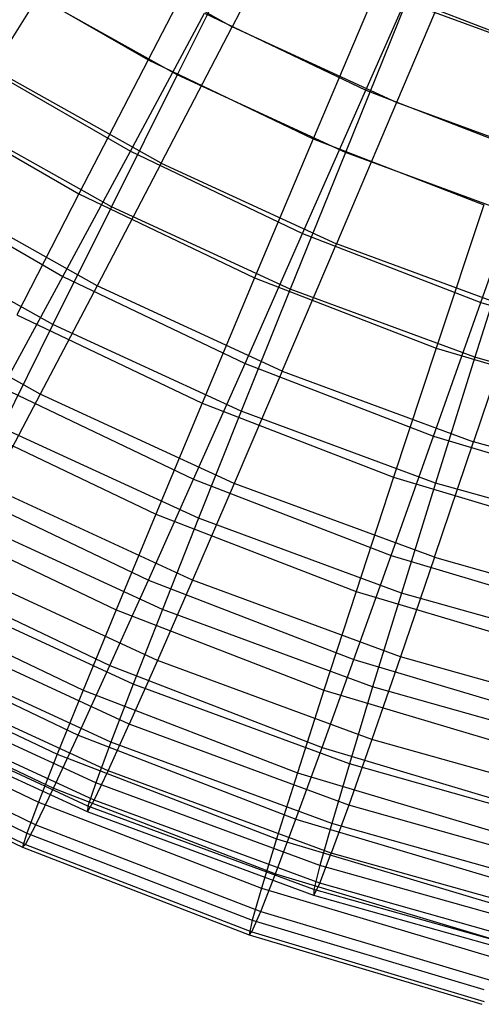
# Model space of a CAD drawing. Extents: x 0.05 to 6.09, y -3 to 3.03.
# Tile 5 of 124: x 1.87 to 2.32, y -2.91 to -1.96. Entities that reach past the tile are written whole.
import ezdxf

# ---------------------------------------------------------------- set-up
doc = ezdxf.new("R2010")
doc.units = 0
doc.header["$MEASUREMENT"] = 0
doc.layers.get('0').update_dxf_attribs({"color": 13, "linetype": 'CONTINUOUS'})

# ---------------------------------------------------------------- blocks, each defined once
blk = doc.blocks.new('GRUPUJ_1')
at = {"color": 0}
for p, q in [((2.0989, 1.18118, 5.34319), (2.02424, 1.03721, 5.16782)), ((2.0989, 1.18118, 5.34319), (2.02424, 1.03721, 5.16782)), ((2.01633, 1.14636, 0.9454), (1.94326, 1.00517, 1.12087)), ((2.01633, 1.14636, 0.9454), (1.94326, 1.00517, 1.12087)), ((2.04105, 1.13055, 1.02169), (1.97116, 0.99075, 1.20232)), ((2.04105, 1.13055, 1.02169), (1.97116, 0.99075, 1.20232)), ((1.87203, 1.12246, 5.16895), (1.79352, 0.99661, 4.98172)), ((1.87203, 1.12246, 5.16895), (1.79352, 0.99661, 4.98172)), ((1.87203, 1.12246, 5.16895), (2.02424, 1.03721, 5.16782)), ((1.87203, 1.12246, 5.16895), (2.02424, 1.03721, 5.16782)), ((2.15315, 0.97596, 5.24596), (2.21932, 1.12643, 5.41639)), ((2.15315, 0.97596, 5.24596), (2.21932, 1.12643, 5.41639)), ((2.24581, 1.11345, 5.3421), (2.18267, 0.96417, 5.16664)), ((2.24581, 1.11345, 5.3421), (2.18267, 0.96417, 5.16664)), ((1.79055, 1.09333, 1.122), (1.94326, 1.00517, 1.12087)), ((1.79055, 1.09333, 1.122), (1.94326, 1.00517, 1.12087)), ((1.97116, 0.99075, 1.20232), (1.81538, 1.078, 1.20348)), ((1.97116, 0.99075, 1.20232), (1.81538, 1.078, 1.20348)), ((2.16425, 1.07564, 0.9443), (2.10234, 0.9291, 1.11969)), ((2.16425, 1.07564, 0.9443), (2.10234, 0.9291, 1.11969)), ((2.16425, 1.07564, 0.9443), (2.3172, 1.01658, 0.94317)), ((2.16425, 1.07564, 0.9443), (2.3172, 1.01658, 0.94317)), ((2.19201, 1.06096, 1.02057), (2.13331, 0.916, 1.20112)), ((2.19201, 1.06096, 1.02057), (2.13331, 0.916, 1.20112)), ((2.34797, 1.00342, 1.01941), (2.19201, 1.06096, 1.02057)), ((2.34797, 1.00342, 1.01941), (2.19201, 1.06096, 1.02057)), ((1.92612, 0.91711, 5.06489), (1.99765, 1.05032, 5.24711)), ((1.92612, 0.91711, 5.06489), (1.99765, 1.05032, 5.24711)), ((1.99765, 1.05032, 5.24711), (2.15315, 0.97596, 5.24596)), ((1.99765, 1.05032, 5.24711), (2.15315, 0.97596, 5.24596)), ((1.95584, 0.9057, 4.98052), (2.02424, 1.03721, 5.16782)), ((1.95584, 0.9057, 4.98052), (2.02424, 1.03721, 5.16782)), ((2.18267, 0.96417, 5.16664), (2.02424, 1.03721, 5.16782)), ((2.18267, 0.96417, 5.16664), (2.02424, 1.03721, 5.16782)), ((1.76674, 1.00914, 5.06607), (1.92612, 0.91711, 5.06489)), ((1.76674, 1.00914, 5.06607), (1.92612, 0.91711, 5.06489)), ((1.95584, 0.9057, 4.98052), (1.79352, 0.99661, 4.98172)), ((1.95584, 0.9057, 4.98052), (1.79352, 0.99661, 4.98172)), ((1.94326, 1.00517, 1.12087), (1.8766, 0.87599, 1.30778)), ((1.94326, 1.00517, 1.12087), (1.8766, 0.87599, 1.30778)), ((1.94326, 1.00517, 1.12087), (2.10234, 0.9291, 1.11969)), ((1.94326, 1.00517, 1.12087), (2.10234, 0.9291, 1.11969)), ((1.97116, 0.99075, 1.20232), (1.90784, 0.86368, 1.39441)), ((1.97116, 0.99075, 1.20232), (1.90784, 0.86368, 1.39441)), ((2.13331, 0.916, 1.20112), (1.97116, 0.99075, 1.20232)), ((2.13331, 0.916, 1.20112), (1.97116, 0.99075, 1.20232)), ((1.71409, 0.96982, 1.30899), (1.8766, 0.87599, 1.30778)), ((1.71409, 0.96982, 1.30899), (1.8766, 0.87599, 1.30778)), ((2.09217, 0.83771, 5.06365), (2.15315, 0.97596, 5.24596)), ((2.09217, 0.83771, 5.06365), (2.15315, 0.97596, 5.24596)), ((2.15315, 0.97596, 5.24596), (2.31396, 0.91388, 5.24476)), ((2.15315, 0.97596, 5.24596), (2.31396, 0.91388, 5.24476)), ((2.18267, 0.96417, 5.16664), (2.1248, 0.82781, 4.97926)), ((2.18267, 0.96417, 5.16664), (2.1248, 0.82781, 4.97926)), ((2.34635, 0.90379, 5.16543), (2.18267, 0.96417, 5.16664)), ((2.34635, 0.90379, 5.16543), (2.18267, 0.96417, 5.16664)), ((1.90784, 0.86368, 1.39441), (1.74228, 0.9564, 1.39564)), ((1.90784, 0.86368, 1.39441), (1.74228, 0.9564, 1.39564)), ((2.10234, 0.9291, 1.11969), (2.04589, 0.79504, 1.30653)), ((2.10234, 0.9291, 1.11969), (2.04589, 0.79504, 1.30653)), ((2.10234, 0.9291, 1.11969), (2.26683, 0.86559, 1.11847)), ((2.10234, 0.9291, 1.11969), (2.26683, 0.86559, 1.11847)), ((1.86112, 0.79642, 4.87182), (1.92612, 0.91711, 5.06489)), ((1.86112, 0.79642, 4.87182), (1.92612, 0.91711, 5.06489)), ((1.92612, 0.91711, 5.06489), (2.09217, 0.83771, 5.06365)), ((1.92612, 0.91711, 5.06489), (2.09217, 0.83771, 5.06365)), ((2.13331, 0.916, 1.20112), (2.08016, 0.78424, 1.39314)), ((2.13331, 0.916, 1.20112), (2.08016, 0.78424, 1.39314)), ((2.30082, 0.8542, 1.19988), (2.13331, 0.916, 1.20112)), ((2.30082, 0.8542, 1.19988), (2.13331, 0.916, 1.20112)), ((2.26386, 0.77142, 5.06238), (2.31396, 0.91388, 5.24476)), ((2.26386, 0.77142, 5.06238), (2.31396, 0.91388, 5.24476)), ((1.95584, 0.9057, 4.98052), (1.8941, 0.78741, 4.78239)), ((1.95584, 0.9057, 4.98052), (1.8941, 0.78741, 4.78239)), ((1.95584, 0.9057, 4.98052), (2.1248, 0.82781, 4.97926)), ((1.95584, 0.9057, 4.98052), (2.1248, 0.82781, 4.97926)), ((1.69257, 0.89374, 4.87307), (1.86112, 0.79642, 4.87182)), ((1.69257, 0.89374, 4.87307), (1.86112, 0.79642, 4.87182)), ((1.8941, 0.78741, 4.78239), (1.72268, 0.88341, 4.78366)), ((1.8941, 0.78741, 4.78239), (1.72268, 0.88341, 4.78366)), ((1.8766, 0.87599, 1.30778), (1.81674, 0.75958, 1.50509)), ((1.8766, 0.87599, 1.30778), (1.81674, 0.75958, 1.50509)), ((1.8766, 0.87599, 1.30778), (2.04589, 0.79504, 1.30653)), ((1.8766, 0.87599, 1.30778), (2.04589, 0.79504, 1.30653)), ((2.26683, 0.86559, 1.11847), (2.22095, 0.72745, 1.30523)), ((2.26683, 0.86559, 1.11847), (2.22095, 0.72745, 1.30523)), ((1.90784, 0.86368, 1.39441), (1.85146, 0.75009, 1.59684)), ((1.90784, 0.86368, 1.39441), (1.85146, 0.75009, 1.59684)), ((2.08016, 0.78424, 1.39314), (1.90784, 0.86368, 1.39441)), ((2.08016, 0.78424, 1.39314), (1.90784, 0.86368, 1.39441)), ((1.85146, 0.75009, 1.59684), (1.67717, 0.8477, 1.59813)), ((1.85146, 0.75009, 1.59684), (1.67717, 0.8477, 1.59813)), ((2.30082, 0.8542, 1.19988), (2.25818, 0.71856, 1.39182)), ((2.30082, 0.8542, 1.19988), (2.25818, 0.71856, 1.39182)), ((2.0367, 0.71246, 4.87052), (2.09217, 0.83771, 5.06365)), ((2.0367, 0.71246, 4.87052), (2.09217, 0.83771, 5.06365)), ((2.09217, 0.83771, 5.06365), (2.26386, 0.77142, 5.06238)), ((2.09217, 0.83771, 5.06365), (2.26386, 0.77142, 5.06238)), ((2.07252, 0.70516, 4.78107), (2.1248, 0.82781, 4.97926)), ((2.07252, 0.70516, 4.78107), (2.1248, 0.82781, 4.97926)), ((2.29934, 0.76341, 4.97797), (2.1248, 0.82781, 4.97926)), ((2.29934, 0.76341, 4.97797), (2.1248, 0.82781, 4.97926)), ((1.803, 0.68894, 4.669), (1.86112, 0.79642, 4.87182)), ((1.803, 0.68894, 4.669), (1.86112, 0.79642, 4.87182)), ((1.86112, 0.79642, 4.87182), (2.0367, 0.71246, 4.87052)), ((1.86112, 0.79642, 4.87182), (2.0367, 0.71246, 4.87052)), ((2.04589, 0.79504, 1.30653), (1.99524, 0.67422, 1.50377)), ((2.04589, 0.79504, 1.30653), (1.99524, 0.67422, 1.50377)), ((2.04589, 0.79504, 1.30653), (2.22095, 0.72745, 1.30523)), ((2.04589, 0.79504, 1.30653), (2.22095, 0.72745, 1.30523)), ((1.83939, 0.68305, 4.57461), (1.65994, 0.78355, 4.57594)), ((1.83939, 0.68305, 4.57461), (1.65994, 0.78355, 4.57594)), ((1.8941, 0.78741, 4.78239), (1.83939, 0.68305, 4.57461)), ((1.8941, 0.78741, 4.78239), (1.83939, 0.68305, 4.57461)), ((2.07252, 0.70516, 4.78107), (1.8941, 0.78741, 4.78239)), ((2.07252, 0.70516, 4.78107), (1.8941, 0.78741, 4.78239)), ((2.08016, 0.78424, 1.39314), (2.03287, 0.66646, 1.59549)), ((2.08016, 0.78424, 1.39314), (2.03287, 0.66646, 1.59549)), ((2.25818, 0.71856, 1.39182), (2.08016, 0.78424, 1.39314)), ((2.25818, 0.71856, 1.39182), (2.08016, 0.78424, 1.39314)), ((2.21827, 0.64236, 4.86917), (2.26386, 0.77142, 5.06238)), ((2.21827, 0.64236, 4.86917), (2.26386, 0.77142, 5.06238)), ((2.26386, 0.77142, 5.06238), (2.44017, 0.71864, 5.06107)), ((2.26386, 0.77142, 5.06238), (2.44017, 0.71864, 5.06107)), ((1.81674, 0.75958, 1.50509), (1.99524, 0.67422, 1.50377)), ((1.81674, 0.75958, 1.50509), (1.99524, 0.67422, 1.50377)), ((2.29934, 0.76341, 4.97797), (2.25685, 0.63715, 4.7797)), ((2.29934, 0.76341, 4.97797), (2.25685, 0.63715, 4.7797)), ((1.85146, 0.75009, 1.59684), (1.80236, 0.65065, 1.8084)), ((1.85146, 0.75009, 1.59684), (1.80236, 0.65065, 1.8084)), ((2.03287, 0.66646, 1.59549), (1.85146, 0.75009, 1.59684)), ((2.03287, 0.66646, 1.59549), (1.85146, 0.75009, 1.59684)), ((2.22095, 0.72745, 1.30523), (2.17981, 0.60296, 1.5024)), ((2.22095, 0.72745, 1.30523), (2.17981, 0.60296, 1.5024)), ((2.22095, 0.72745, 1.30523), (2.40072, 0.67363, 1.3039)), ((2.22095, 0.72745, 1.30523), (2.40072, 0.67363, 1.3039)), ((1.98708, 0.60091, 4.66764), (2.0367, 0.71246, 4.87052)), ((1.98708, 0.60091, 4.66764), (2.0367, 0.71246, 4.87052)), ((2.0367, 0.71246, 4.87052), (2.21827, 0.64236, 4.86917)), ((2.0367, 0.71246, 4.87052), (2.21827, 0.64236, 4.86917)), ((2.25818, 0.71856, 1.39182), (2.22028, 0.59732, 1.5941)), ((2.25818, 0.71856, 1.39182), (2.22028, 0.59732, 1.5941)), ((2.4408, 0.66706, 1.39046), (2.25818, 0.71856, 1.39182)), ((2.4408, 0.66706, 1.39046), (2.25818, 0.71856, 1.39182)), ((2.07252, 0.70516, 4.78107), (2.02616, 0.59695, 4.57323)), ((2.07252, 0.70516, 4.78107), (2.02616, 0.59695, 4.57323)), ((2.07252, 0.70516, 4.78107), (2.25685, 0.63715, 4.7797)), ((2.07252, 0.70516, 4.78107), (2.25685, 0.63715, 4.7797)), ((1.803, 0.68894, 4.669), (1.98708, 0.60091, 4.66764)), ((1.803, 0.68894, 4.669), (1.98708, 0.60091, 4.66764)), ((1.83939, 0.68305, 4.57461), (1.79202, 0.59324, 4.3584)), ((1.83939, 0.68305, 4.57461), (1.79202, 0.59324, 4.3584)), ((2.02616, 0.59695, 4.57323), (1.83939, 0.68305, 4.57461)), ((2.02616, 0.59695, 4.57323), (1.83939, 0.68305, 4.57461)), ((1.99524, 0.67422, 1.50377), (1.95066, 0.56733, 1.71029)), ((1.99524, 0.67422, 1.50377), (1.95066, 0.56733, 1.71029)), ((1.99524, 0.67422, 1.50377), (2.17981, 0.60296, 1.5024)), ((1.99524, 0.67422, 1.50377), (2.17981, 0.60296, 1.5024)), ((2.03287, 0.66646, 1.59549), (1.99172, 0.56334, 1.80699)), ((2.03287, 0.66646, 1.59549), (1.99172, 0.56334, 1.80699)), ((2.22028, 0.59732, 1.5941), (2.03287, 0.66646, 1.59549)), ((2.22028, 0.59732, 1.5941), (2.03287, 0.66646, 1.59549)), ((1.76402, 0.65657, 1.71167), (1.95066, 0.56733, 1.71029)), ((1.76402, 0.65657, 1.71167), (1.95066, 0.56733, 1.71029)), ((1.99172, 0.56334, 1.80699), (1.80236, 0.65065, 1.8084)), ((1.99172, 0.56334, 1.80699), (1.80236, 0.65065, 1.8084)), ((2.17743, 0.52742, 4.66622), (2.21827, 0.64236, 4.86917)), ((2.17743, 0.52742, 4.66622), (2.21827, 0.64236, 4.86917)), ((2.21827, 0.64236, 4.86917), (2.40471, 0.58654, 4.86779)), ((2.21827, 0.64236, 4.86917), (2.40471, 0.58654, 4.86779)), ((2.21911, 0.52576, 4.5718), (2.25685, 0.63715, 4.7797)), ((2.21911, 0.52576, 4.5718), (2.25685, 0.63715, 4.7797)), ((2.44594, 0.58382, 4.7783), (2.25685, 0.63715, 4.7797)), ((2.44594, 0.58382, 4.7783), (2.25685, 0.63715, 4.7797)), ((1.94358, 0.5037, 4.45616), (1.98708, 0.60091, 4.66764)), ((1.94358, 0.5037, 4.45616), (1.98708, 0.60091, 4.66764)), ((1.98708, 0.60091, 4.66764), (2.17743, 0.52742, 4.66622)), ((1.98708, 0.60091, 4.66764), (2.17743, 0.52742, 4.66622)), ((2.17981, 0.60296, 1.5024), (2.14366, 0.49281, 1.70886)), ((2.17981, 0.60296, 1.5024), (2.14366, 0.49281, 1.70886)), ((2.17981, 0.60296, 1.5024), (2.36936, 0.54621, 1.50099)), ((2.17981, 0.60296, 1.5024), (2.36936, 0.54621, 1.50099)), ((1.75209, 0.59527, 4.45758), (1.94358, 0.5037, 4.45616)), ((1.75209, 0.59527, 4.45758), (1.94358, 0.5037, 4.45616)), ((1.98598, 0.50382, 4.35696), (1.79202, 0.59324, 4.3584)), ((1.98598, 0.50382, 4.35696), (1.79202, 0.59324, 4.3584)), ((2.02616, 0.59695, 4.57323), (1.98598, 0.50382, 4.35696)), ((2.02616, 0.59695, 4.57323), (1.98598, 0.50382, 4.35696)), ((2.21911, 0.52576, 4.5718), (2.02616, 0.59695, 4.57323)), ((2.21911, 0.52576, 4.5718), (2.02616, 0.59695, 4.57323)), ((2.22028, 0.59732, 1.5941), (2.18736, 0.49117, 1.80554)), ((2.22028, 0.59732, 1.5941), (2.18736, 0.49117, 1.80554)), ((2.41254, 0.54309, 1.59268), (2.22028, 0.59732, 1.5941)), ((2.41254, 0.54309, 1.59268), (2.22028, 0.59732, 1.5941)), ((1.71872, 0.56757, 1.92636), (1.9124, 0.47495, 1.92493)), ((1.71872, 0.56757, 1.92636), (1.9124, 0.47495, 1.92493)), ((1.95697, 0.47551, 2.02639), (1.76082, 0.56594, 2.02784)), ((1.95697, 0.47551, 2.02639), (1.76082, 0.56594, 2.02784)), ((1.95066, 0.56733, 1.71029), (1.9124, 0.47495, 1.92493)), ((1.95066, 0.56733, 1.71029), (1.9124, 0.47495, 1.92493)), ((1.95066, 0.56733, 1.71029), (2.14366, 0.49281, 1.70886)), ((1.95066, 0.56733, 1.71029), (2.14366, 0.49281, 1.70886)), ((1.99172, 0.56334, 1.80699), (1.95697, 0.47551, 2.02639)), ((1.99172, 0.56334, 1.80699), (1.95697, 0.47551, 2.02639)), ((2.18736, 0.49117, 1.80554), (1.99172, 0.56334, 1.80699)), ((2.18736, 0.49117, 1.80554), (1.99172, 0.56334, 1.80699)), ((2.14159, 0.42725, 4.45469), (2.17743, 0.52742, 4.66622)), ((2.14159, 0.42725, 4.45469), (2.17743, 0.52742, 4.66622)), ((2.17743, 0.52742, 4.66622), (2.3729, 0.4689, 4.66478)), ((2.17743, 0.52742, 4.66622), (2.3729, 0.4689, 4.66478)), ((2.21911, 0.52576, 4.5718), (2.18636, 0.42989, 4.35548)), ((2.21911, 0.52576, 4.5718), (2.18636, 0.42989, 4.35548)), ((2.21911, 0.52576, 4.5718), (2.41706, 0.46993, 4.57033)), ((2.21911, 0.52576, 4.5718), (2.41706, 0.46993, 4.57033)), ((1.70868, 0.51594, 4.23874), (1.90644, 0.42137, 4.23728)), ((1.70868, 0.51594, 4.23874), (1.90644, 0.42137, 4.23728)), ((1.95222, 0.42632, 4.13356), (1.75228, 0.5185, 4.13504)), ((1.95222, 0.42632, 4.13356), (1.75228, 0.5185, 4.13504)), ((1.90644, 0.42137, 4.23728), (1.94358, 0.5037, 4.45616)), ((1.90644, 0.42137, 4.23728), (1.94358, 0.5037, 4.45616)), ((1.94358, 0.5037, 4.45616), (2.14159, 0.42725, 4.45469)), ((1.94358, 0.5037, 4.45616), (2.14159, 0.42725, 4.45469)), ((1.98598, 0.50382, 4.35696), (1.95222, 0.42632, 4.13356)), ((1.98598, 0.50382, 4.35696), (1.95222, 0.42632, 4.13356)), ((2.18636, 0.42989, 4.35548), (1.98598, 0.50382, 4.35696)), ((2.18636, 0.42989, 4.35548), (1.98598, 0.50382, 4.35696)), ((1.9288, 0.40347, 2.25238), (1.7271, 0.49646, 2.25388)), ((1.9288, 0.40347, 2.25238), (1.7271, 0.49646, 2.25388)), ((1.68112, 0.49306, 2.14795), (1.88069, 0.39763, 2.14647)), ((1.68112, 0.49306, 2.14795), (1.88069, 0.39763, 2.14647)), ((2.14366, 0.49281, 1.70886), (2.11268, 0.39763, 1.92344)), ((2.14366, 0.49281, 1.70886), (2.11268, 0.39763, 1.92344)), ((2.14366, 0.49281, 1.70886), (2.34185, 0.43347, 1.70739)), ((2.14366, 0.49281, 1.70886), (2.34185, 0.43347, 1.70739)), ((2.18736, 0.49117, 1.80554), (2.1596, 0.40075, 2.02488)), ((2.18736, 0.49117, 1.80554), (2.1596, 0.40075, 2.02488)), ((2.38805, 0.43457, 1.80405), (2.18736, 0.49117, 1.80554)), ((2.38805, 0.43457, 1.80405), (2.18736, 0.49117, 1.80554)), ((1.9124, 0.47495, 1.92493), (1.88069, 0.39763, 2.14647)), ((1.9124, 0.47495, 1.92493), (1.88069, 0.39763, 2.14647)), ((1.9124, 0.47495, 1.92493), (2.11268, 0.39763, 1.92344)), ((1.9124, 0.47495, 1.92493), (2.11268, 0.39763, 1.92344)), ((1.95697, 0.47551, 2.02639), (1.9288, 0.40347, 2.25238)), ((1.95697, 0.47551, 2.02639), (1.9288, 0.40347, 2.25238)), ((2.1596, 0.40075, 2.02488), (1.95697, 0.47551, 2.02639)), ((2.1596, 0.40075, 2.02488), (1.95697, 0.47551, 2.02639)), ((1.92508, 0.36491, 3.90432), (1.7204, 0.45927, 3.90584)), ((1.92508, 0.36491, 3.90432), (1.7204, 0.45927, 3.90584)), ((1.67301, 0.4514, 4.01373), (1.87588, 0.3544, 4.01223)), ((1.67301, 0.4514, 4.01373), (1.87588, 0.3544, 4.01223)), ((1.9074, 0.34765, 2.48364), (1.70138, 0.44262, 2.48517)), ((1.9074, 0.34765, 2.48364), (1.70138, 0.44262, 2.48517)), ((1.65142, 0.43347, 2.37518), (1.8557, 0.33579, 2.37366)), ((1.65142, 0.43347, 2.37518), (1.8557, 0.33579, 2.37366)), ((2.11094, 0.34242, 4.23576), (2.14159, 0.42725, 4.45469)), ((2.11094, 0.34242, 4.23576), (2.14159, 0.42725, 4.45469)), ((2.14159, 0.42725, 4.45469), (2.34493, 0.36637, 4.45318)), ((2.14159, 0.42725, 4.45469), (2.34493, 0.36637, 4.45318)), ((2.18636, 0.42989, 4.35548), (2.15878, 0.35011, 4.13202)), ((2.18636, 0.42989, 4.35548), (2.15878, 0.35011, 4.13202)), ((2.39192, 0.37192, 4.35395), (2.18636, 0.42989, 4.35548)), ((2.39192, 0.37192, 4.35395), (2.18636, 0.42989, 4.35548)), ((1.87588, 0.3544, 4.01223), (1.90644, 0.42137, 4.23728)), ((1.87588, 0.3544, 4.01223), (1.90644, 0.42137, 4.23728)), ((1.90644, 0.42137, 4.23728), (2.11094, 0.34242, 4.23576)), ((1.90644, 0.42137, 4.23728), (2.11094, 0.34242, 4.23576)), ((1.95222, 0.42632, 4.13356), (1.92508, 0.36491, 3.90432)), ((1.95222, 0.42632, 4.13356), (1.92508, 0.36491, 3.90432)), ((2.15878, 0.35011, 4.13202), (1.95222, 0.42632, 4.13356)), ((2.15878, 0.35011, 4.13202), (1.95222, 0.42632, 4.13356)), ((1.90472, 0.31994, 3.67061), (1.69657, 0.4159, 3.67216)), ((1.90472, 0.31994, 3.67061), (1.69657, 0.4159, 3.67216)), ((1.6453, 0.40202, 3.78382), (1.85207, 0.30315, 3.78229)), ((1.6453, 0.40202, 3.78382), (1.85207, 0.30315, 3.78229)), ((1.89287, 0.30838, 2.71881), (1.68383, 0.40475, 2.72036)), ((1.89287, 0.30838, 2.71881), (1.68383, 0.40475, 2.72036)), ((1.9288, 0.40347, 2.25238), (1.9074, 0.34765, 2.48364)), ((1.9288, 0.40347, 2.25238), (1.9074, 0.34765, 2.48364)), ((2.13718, 0.32659, 2.25084), (1.9288, 0.40347, 2.25238)), ((2.13718, 0.32659, 2.25084), (1.9288, 0.40347, 2.25238)), ((2.1596, 0.40075, 2.02488), (2.13718, 0.32659, 2.25084)), ((2.1596, 0.40075, 2.02488), (2.13718, 0.32659, 2.25084)), ((2.36748, 0.34212, 2.02334), (2.1596, 0.40075, 2.02488)), ((2.36748, 0.34212, 2.02334), (2.1596, 0.40075, 2.02488)), ((1.88069, 0.39763, 2.14647), (1.8557, 0.33579, 2.37366)), ((1.88069, 0.39763, 2.14647), (1.8557, 0.33579, 2.37366)), ((1.88069, 0.39763, 2.14647), (2.08706, 0.31795, 2.14494)), ((1.88069, 0.39763, 2.14647), (2.08706, 0.31795, 2.14494)), ((2.11268, 0.39763, 1.92344), (2.08706, 0.31795, 2.14494)), ((2.11268, 0.39763, 1.92344), (2.08706, 0.31795, 2.14494)), ((2.11268, 0.39763, 1.92344), (2.31834, 0.33605, 1.92192)), ((2.11268, 0.39763, 1.92344), (2.31834, 0.33605, 1.92192)), ((1.62978, 0.38914, 2.60677), (1.83757, 0.28978, 2.60523)), ((1.62978, 0.38914, 2.60677), (1.83757, 0.28978, 2.60523)), ((1.88532, 0.28589, 2.9565), (1.67454, 0.38306, 2.95806)), ((1.88532, 0.28589, 2.9565), (1.67454, 0.38306, 2.95806)), ((1.89126, 0.29169, 3.4338), (1.68093, 0.38866, 3.43536)), ((1.89126, 0.29169, 3.4338), (1.68093, 0.38866, 3.43536)), ((1.88478, 0.28032, 3.1953), (1.67357, 0.37769, 3.19686)), ((1.88478, 0.28032, 3.1953), (1.67357, 0.37769, 3.19686)), ((1.62568, 0.36807, 3.55031), (1.83514, 0.26792, 3.54876)), ((1.62568, 0.36807, 3.55031), (1.83514, 0.26792, 3.54876)), ((1.90472, 0.31994, 3.67061), (1.92508, 0.36491, 3.90432)), ((1.90472, 0.31994, 3.67061), (1.92508, 0.36491, 3.90432)), ((2.13654, 0.28689, 3.90275), (1.92508, 0.36491, 3.90432)), ((2.13654, 0.28689, 3.90275), (1.92508, 0.36491, 3.90432)), ((1.61634, 0.36032, 2.8414), (1.82641, 0.25987, 2.83985)), ((1.61634, 0.36032, 2.8414), (1.82641, 0.25987, 2.83985)), ((1.85207, 0.30315, 3.78229), (1.87588, 0.3544, 4.01223)), ((1.85207, 0.30315, 3.78229), (1.87588, 0.3544, 4.01223)), ((1.87588, 0.3544, 4.01223), (2.08565, 0.2734, 4.01067)), ((1.87588, 0.3544, 4.01223), (2.08565, 0.2734, 4.01067)), ((1.61116, 0.34716, 3.07776), (1.82227, 0.24621, 3.0762)), ((1.61116, 0.34716, 3.07776), (1.82227, 0.24621, 3.0762)), ((1.61428, 0.34975, 3.31451), (1.82519, 0.2489, 3.31295)), ((1.61428, 0.34975, 3.31451), (1.82519, 0.2489, 3.31295)), ((1.9074, 0.34765, 2.48364), (1.89287, 0.30838, 2.71881)), ((1.9074, 0.34765, 2.48364), (1.89287, 0.30838, 2.71881)), ((2.12023, 0.26913, 2.48207), (1.9074, 0.34765, 2.48364)), ((2.12023, 0.26913, 2.48207), (1.9074, 0.34765, 2.48364)), ((2.08565, 0.2734, 4.01067), (2.11094, 0.34242, 4.23576)), ((2.08565, 0.2734, 4.01067), (2.11094, 0.34242, 4.23576)), ((2.11094, 0.34242, 4.23576), (2.32094, 0.27955, 4.2342)), ((2.11094, 0.34242, 4.23576), (2.32094, 0.27955, 4.2342)), ((2.15878, 0.35011, 4.13202), (2.13654, 0.28689, 3.90275)), ((2.15878, 0.35011, 4.13202), (2.13654, 0.28689, 3.90275)), ((2.37068, 0.29035, 4.13045), (2.15878, 0.35011, 4.13202)), ((2.37068, 0.29035, 4.13045), (2.15878, 0.35011, 4.13202)), ((1.8557, 0.33579, 2.37366), (1.83757, 0.28978, 2.60523)), ((1.8557, 0.33579, 2.37366), (1.83757, 0.28978, 2.60523)), ((1.8557, 0.33579, 2.37366), (2.06694, 0.25423, 2.3721)), ((1.8557, 0.33579, 2.37366), (2.06694, 0.25423, 2.3721)), ((2.13718, 0.32659, 2.25084), (2.12023, 0.26913, 2.48207)), ((2.13718, 0.32659, 2.25084), (2.12023, 0.26913, 2.48207)), ((2.35095, 0.2663, 2.24925), (2.13718, 0.32659, 2.25084)), ((2.35095, 0.2663, 2.24925), (2.13718, 0.32659, 2.25084)), ((1.89126, 0.29169, 3.4338), (1.90472, 0.31994, 3.67061)), ((1.89126, 0.29169, 3.4338), (1.90472, 0.31994, 3.67061)), ((2.11976, 0.24061, 3.66902), (1.90472, 0.31994, 3.67061)), ((2.11976, 0.24061, 3.66902), (1.90472, 0.31994, 3.67061)), ((2.08706, 0.31795, 2.14494), (2.06694, 0.25423, 2.3721)), ((2.08706, 0.31795, 2.14494), (2.06694, 0.25423, 2.3721)), ((2.08706, 0.31795, 2.14494), (2.29898, 0.2545, 2.14337)), ((2.08706, 0.31795, 2.14494), (2.29898, 0.2545, 2.14337)), ((1.89287, 0.30838, 2.71881), (1.88532, 0.28589, 2.9565)), ((1.89287, 0.30838, 2.71881), (1.88532, 0.28589, 2.9565)), ((2.10884, 0.2287, 2.71721), (1.89287, 0.30838, 2.71881)), ((2.10884, 0.2287, 2.71721), (1.89287, 0.30838, 2.71881)), ((1.83514, 0.26792, 3.54876), (1.85207, 0.30315, 3.78229)), ((1.83514, 0.26792, 3.54876), (1.85207, 0.30315, 3.78229)), ((1.85207, 0.30315, 3.78229), (2.06588, 0.2206, 3.7807)), ((1.85207, 0.30315, 3.78229), (2.06588, 0.2206, 3.7807)), ((1.83757, 0.28978, 2.60523), (1.82641, 0.25987, 2.83985)), ((1.83757, 0.28978, 2.60523), (1.82641, 0.25987, 2.83985)), ((1.83757, 0.28978, 2.60523), (2.05243, 0.20682, 2.60363)), ((1.83757, 0.28978, 2.60523), (2.05243, 0.20682, 2.60363)), ((1.88478, 0.28032, 3.1953), (1.89126, 0.29169, 3.4338)), ((1.88478, 0.28032, 3.1953), (1.89126, 0.29169, 3.4338)), ((1.88532, 0.28589, 2.9565), (1.88478, 0.28032, 3.1953)), ((1.88532, 0.28589, 2.9565), (1.88478, 0.28032, 3.1953)), ((2.10308, 0.20555, 2.95488), (1.88532, 0.28589, 2.9565)), ((2.10308, 0.20555, 2.95488), (1.88532, 0.28589, 2.9565)), ((2.10856, 0.21152, 3.43219), (1.89126, 0.29169, 3.4338)), ((2.10856, 0.21152, 3.43219), (1.89126, 0.29169, 3.4338)), ((2.13654, 0.28689, 3.90275), (2.11976, 0.24061, 3.66902)), ((2.13654, 0.28689, 3.90275), (2.11976, 0.24061, 3.66902)), ((2.35346, 0.22571, 3.90114), (2.13654, 0.28689, 3.90275)), ((2.35346, 0.22571, 3.90114), (2.13654, 0.28689, 3.90275)), ((2.10298, 0.19981, 3.19368), (1.88478, 0.28032, 3.1953)), ((2.10298, 0.19981, 3.19368), (1.88478, 0.28032, 3.1953)), ((1.82519, 0.2489, 3.31295), (1.83514, 0.26792, 3.54876)), ((1.82519, 0.2489, 3.31295), (1.83514, 0.26792, 3.54876)), ((1.83514, 0.26792, 3.54876), (2.05172, 0.18429, 3.54715)), ((1.83514, 0.26792, 3.54876), (2.05172, 0.18429, 3.54715)), ((2.06588, 0.2206, 3.7807), (2.08565, 0.2734, 4.01067)), ((2.06588, 0.2206, 3.7807), (2.08565, 0.2734, 4.01067)), ((2.08565, 0.2734, 4.01067), (2.30107, 0.20891, 4.00908)), ((2.08565, 0.2734, 4.01067), (2.30107, 0.20891, 4.00908)), ((2.12023, 0.26913, 2.48207), (2.10884, 0.2287, 2.71721)), ((2.12023, 0.26913, 2.48207), (2.10884, 0.2287, 2.71721)), ((2.33856, 0.20755, 2.48045), (2.12023, 0.26913, 2.48207)), ((2.33856, 0.20755, 2.48045), (2.12023, 0.26913, 2.48207)), ((1.82641, 0.25987, 2.83985), (1.82227, 0.24621, 3.0762)), ((1.82641, 0.25987, 2.83985), (1.82227, 0.24621, 3.0762)), ((1.82641, 0.25987, 2.83985), (2.04363, 0.176, 2.83823)), ((1.82641, 0.25987, 2.83985), (2.04363, 0.176, 2.83823)), ((1.82227, 0.24621, 3.0762), (1.82519, 0.2489, 3.31295)), ((1.82227, 0.24621, 3.0762), (1.82519, 0.2489, 3.31295)), ((1.82519, 0.2489, 3.31295), (2.04327, 0.1647, 3.31133)), ((1.82519, 0.2489, 3.31295), (2.04327, 0.1647, 3.31133)), ((2.06694, 0.25423, 2.3721), (2.05243, 0.20682, 2.60363)), ((2.06694, 0.25423, 2.3721), (2.05243, 0.20682, 2.60363)), ((2.06694, 0.25423, 2.3721), (2.28386, 0.18928, 2.37049)), ((2.06694, 0.25423, 2.3721), (2.28386, 0.18928, 2.37049)), ((1.82227, 0.24621, 3.0762), (2.04057, 0.16193, 3.07458)), ((1.82227, 0.24621, 3.0762), (2.04057, 0.16193, 3.07458)), ((2.10856, 0.21152, 3.43219), (2.11976, 0.24061, 3.66902)), ((2.10856, 0.21152, 3.43219), (2.11976, 0.24061, 3.66902)), ((2.34036, 0.17839, 3.66738), (2.11976, 0.24061, 3.66902)), ((2.34036, 0.17839, 3.66738), (2.11976, 0.24061, 3.66902)), ((2.10884, 0.2287, 2.71721), (2.10308, 0.20555, 2.95488)), ((2.10884, 0.2287, 2.71721), (2.10308, 0.20555, 2.95488)), ((2.33038, 0.16622, 2.71557), (2.10884, 0.2287, 2.71721)), ((2.33038, 0.16622, 2.71557), (2.10884, 0.2287, 2.71721)), ((2.05172, 0.18429, 3.54715), (2.06588, 0.2206, 3.7807)), ((2.05172, 0.18429, 3.54715), (2.06588, 0.2206, 3.7807)), ((2.06588, 0.2206, 3.7807), (2.28544, 0.15486, 3.77908)), ((2.06588, 0.2206, 3.7807), (2.28544, 0.15486, 3.77908)), ((2.10298, 0.19981, 3.19368), (2.10856, 0.21152, 3.43219)), ((2.10298, 0.19981, 3.19368), (2.10856, 0.21152, 3.43219)), ((2.33147, 0.14865, 3.43054), (2.10856, 0.21152, 3.43219)), ((2.33147, 0.14865, 3.43054), (2.10856, 0.21152, 3.43219)), ((2.05243, 0.20682, 2.60363), (2.04363, 0.176, 2.83823)), ((2.05243, 0.20682, 2.60363), (2.04363, 0.176, 2.83823)), ((2.05243, 0.20682, 2.60363), (2.27308, 0.14076, 2.602)), ((2.05243, 0.20682, 2.60363), (2.27308, 0.14076, 2.602)), ((2.10308, 0.20555, 2.95488), (2.10298, 0.19981, 3.19368)), ((2.10308, 0.20555, 2.95488), (2.10298, 0.19981, 3.19368)), ((2.32683, 0.13668, 3.19202), (2.10298, 0.19981, 3.19368)), ((2.32683, 0.13668, 3.19202), (2.10298, 0.19981, 3.19368)), ((2.32646, 0.14255, 2.95323), (2.10308, 0.20555, 2.95488)), ((2.32646, 0.14255, 2.95323), (2.10308, 0.20555, 2.95488)), ((2.04327, 0.1647, 3.31133), (2.05172, 0.18429, 3.54715)), ((2.04327, 0.1647, 3.31133), (2.05172, 0.18429, 3.54715)), ((2.05172, 0.18429, 3.54715), (2.27414, 0.1177, 3.5455)), ((2.05172, 0.18429, 3.54715), (2.27414, 0.1177, 3.5455)), ((2.04363, 0.176, 2.83823), (2.04057, 0.16193, 3.07458)), ((2.04363, 0.176, 2.83823), (2.04057, 0.16193, 3.07458)), ((2.04363, 0.176, 2.83823), (2.26669, 0.10921, 2.83658)), ((2.04363, 0.176, 2.83823), (2.26669, 0.10921, 2.83658)), ((2.04057, 0.16193, 3.07458), (2.04327, 0.1647, 3.31133)), ((2.04057, 0.16193, 3.07458), (2.04327, 0.1647, 3.31133)), ((2.04057, 0.16193, 3.07458), (2.26474, 0.09482, 3.07292)), ((2.04057, 0.16193, 3.07458), (2.26474, 0.09482, 3.07292)), ((2.04327, 0.1647, 3.31133), (2.26722, 0.09765, 3.30967)), ((2.04327, 0.1647, 3.31133), (2.26722, 0.09765, 3.30967))]:
    blk.add_line(p, q, dxfattribs=at)

msp = doc.modelspace()

# ---------------------------------------------------------------- block references
at = {"color": 0}
msp.add_blockref('GRUPUJ_1', (0.05452, -3.0046, 0.05645), dxfattribs=at)

doc.saveas('drawing.dxf')
